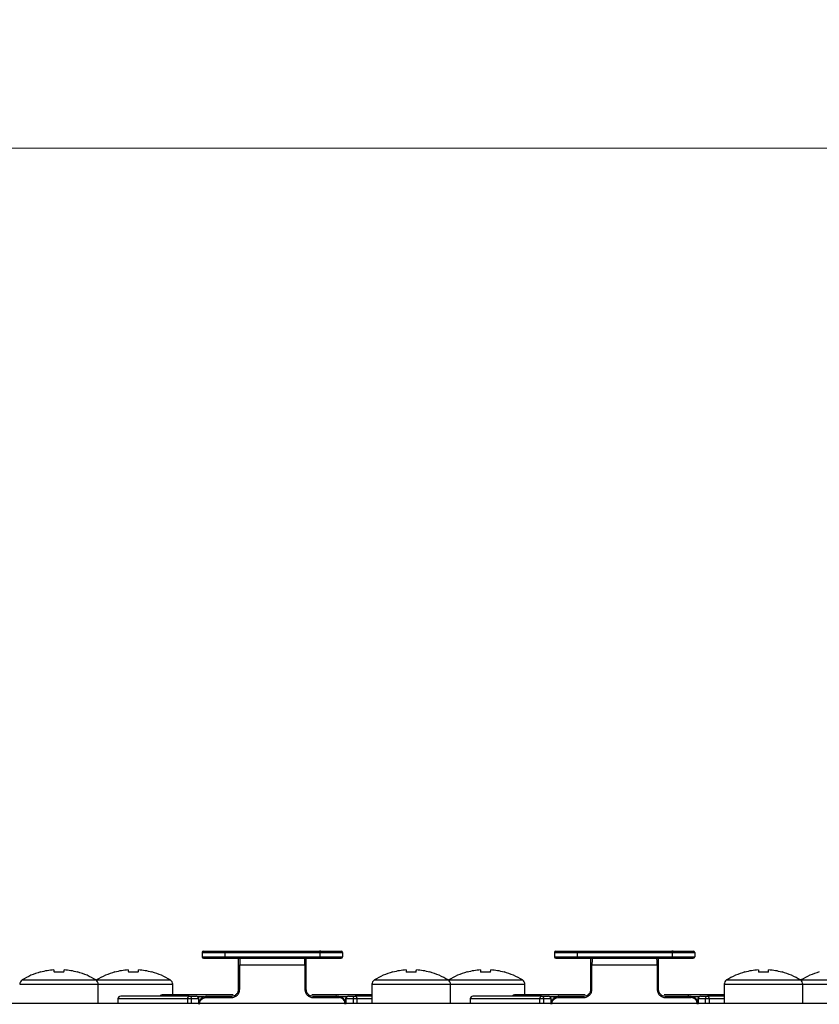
# Model space of a CAD drawing. Header units: millimetres. Extents: x 0 to 844, y -2 to 552.
# Tile 9 of 65: x 127 to 155, y 425 to 460. Entities that reach past the tile are written whole.
import ezdxf

# ---------------------------------------------------------------- set-up
doc = ezdxf.new("R2010")
doc.units = ezdxf.units.MM
doc.styles.add('SLDTEXTSTYLE3', font='TXT', dxfattribs={"width": 0.75})
doc.dimstyles.new('SLDDIMSTYLE4', dxfattribs={"dimtxt": 3.175, "dimasz": 3.175, "dimexe": 0, "dimexo": 0.0625, "dimgap": 0.79375, "dimtad": 0, "dimtih": 1, "dimtoh": 1, "dimdec": 1, "dimlfac": 2, "dimrnd": 1e-09, "dimzin": 4, "dimdsep": 46, "dimtxsty": 'SLDTEXTSTYLE3', "dimsah": 1, "dimcen": 0.09, "dimadec": 0, "dimazin": 1, "dimtfac": 1, "dimtdec": 1, "dimtofl": 0, "dimtmove": 0, "dimatfit": 3, "dimfxl": 1, "dimfrac": 2, "dimtolj": 1, "dimtzin": 12, "dimarcsym": 0})

# ---------------------------------------------------------------- blocks, each defined once
blk = doc.blocks.new('_D_5')
at = {"color": 1, "linetype": 'Continuous', "lineweight": 0}
for p, q in [((191.713, 459.714), (190.745, 459.714)), ((190.745, 459.714), (190.745, 454.673)), ((202.269, 459.714), (203.237, 459.714)), ((203.237, 459.714), (203.237, 454.673)), ((84.408, 425.952), (84.408, 458.316)), ((304.408, 425.952), (304.408, 458.316)), ((84.408, 455.141), (187.961, 455.141)), ((304.408, 455.141), (206.021, 455.141)), ((190.745, 454.673), (191.713, 454.673)), ((203.237, 454.673), (202.269, 454.673))]:
    blk.add_line(p, q, dxfattribs=at)
at = {"color": 1, "linetype": 'Continuous', "lineweight": 18}
for points in [[(84.408, 455.141), (87.583, 454.633), (87.583, 455.649)], [(304.408, 455.141), (301.233, 455.649), (301.233, 454.633)]]:
    blk.add_solid(points, dxfattribs=at)
at = {"color": 1, "linetype": 'Continuous', "lineweight": 18, "char_height": 3.175, "attachment_point": 1, "style": 'SLDTEXTSTYLE3'}
for s, insert in [('17.32', (191.713, 458.766)), ('440.0', (191.713, 454.016))]:
    blk.add_mtext(s, dxfattribs=dict(at, insert=insert))

msp = doc.modelspace()

# ---------------------------------------------------------------- linework, layer by layer
at = {"color": 7, "linetype": 'Continuous', "lineweight": 25}
for p, q in [((133.332, 426.482), (134.138, 426.482)), ((133.332, 426.482), (133.332, 426.332)), ((134.138, 426.482), (134.138, 426.332)), ((134.138, 426.482), (137.525, 426.482)), ((134.148, 426.532), (137.515, 426.532)), ((137.565, 426.532), (137.515, 426.532)), ((137.525, 426.482), (137.525, 426.332)), ((137.525, 426.482), (138.332, 426.482)), ((138.332, 426.482), (138.332, 426.332)), ((145.882, 426.482), (145.882, 426.332)), ((145.882, 426.482), (146.688, 426.482)), ((146.688, 426.482), (146.688, 426.332)), ((146.688, 426.482), (150.075, 426.482)), ((146.698, 426.532), (150.065, 426.532)), ((150.115, 426.532), (150.065, 426.532)), ((150.075, 426.482), (150.075, 426.332)), ((150.075, 426.482), (150.882, 426.482)), ((150.882, 426.482), (150.882, 426.332)), ((133.332, 426.332), (134.138, 426.332)), ((133.382, 426.282), (134.148, 426.282)), ((134.138, 426.332), (137.525, 426.332)), ((134.148, 426.282), (137.515, 426.282)), ((137.515, 426.282), (138.282, 426.282)), ((137.525, 426.332), (138.332, 426.332)), ((145.882, 426.332), (146.688, 426.332)), ((145.932, 426.282), (146.698, 426.282)), ((146.688, 426.332), (150.075, 426.332)), ((146.698, 426.282), (150.065, 426.282)), ((150.065, 426.282), (150.832, 426.282)), ((150.075, 426.332), (150.882, 426.332)), ((134.632, 425.182), (134.632, 426.032)), ((136.992, 426.032), (134.671, 426.032)), ((134.671, 425.182), (134.671, 426.032)), ((136.992, 426.032), (136.992, 425.182)), ((137.032, 426.032), (137.032, 425.182)), ((147.182, 425.182), (147.182, 426.032)), ((149.542, 426.032), (147.221, 426.032)), ((147.221, 425.182), (147.221, 426.032)), ((149.542, 426.032), (149.542, 425.182)), ((149.582, 426.032), (149.582, 425.182)), ((129.567, 425.508), (129.557, 425.501)), ((142.117, 425.508), (142.107, 425.501)), ((154.667, 425.508), (154.657, 425.501)), ((129.632, 424.682), (129.632, 425.355)), ((132.282, 424.982), (132.282, 425.355)), ((139.382, 425.355), (139.382, 424.682)), ((142.182, 424.682), (142.182, 425.355)), ((144.832, 424.982), (144.832, 425.355)), ((151.932, 425.355), (151.932, 424.682)), ((154.732, 424.682), (154.732, 425.355)), ((130.332, 424.832), (130.332, 424.682)), ((132.874, 424.932), (130.432, 424.932)), ((134.432, 424.982), (131.907, 424.982)), ((132.956, 424.832), (132.819, 424.832)), ((132.874, 424.932), (133.118, 424.932)), ((133.2, 424.832), (132.956, 424.832)), ((133.218, 424.682), (133.218, 424.832)), ((133.453, 424.882), (134.368, 424.882)), ((133.475, 424.932), (134.382, 424.932)), ((139.382, 424.982), (137.246, 424.982)), ((137.282, 424.932), (138.188, 424.932)), ((137.295, 424.882), (138.21, 424.882)), ((138.445, 424.832), (138.445, 424.682)), ((138.707, 424.832), (138.463, 424.832)), ((138.545, 424.932), (138.789, 424.932)), ((138.844, 424.832), (138.707, 424.832)), ((139.382, 424.932), (138.789, 424.932)), ((142.882, 424.832), (142.882, 424.682)), ((145.424, 424.932), (142.982, 424.932)), ((146.982, 424.982), (144.457, 424.982)), ((145.506, 424.832), (145.369, 424.832)), ((145.424, 424.932), (145.668, 424.932)), ((145.75, 424.832), (145.506, 424.832)), ((145.768, 424.682), (145.768, 424.832)), ((146.003, 424.882), (146.918, 424.882)), ((146.025, 424.932), (146.932, 424.932)), ((151.932, 424.982), (149.796, 424.982)), ((149.832, 424.932), (150.738, 424.932)), ((149.845, 424.882), (150.76, 424.882)), ((150.995, 424.832), (150.995, 424.682)), ((151.257, 424.832), (151.013, 424.832)), ((151.095, 424.932), (151.339, 424.932)), ((151.394, 424.832), (151.257, 424.832)), ((151.932, 424.932), (151.339, 424.932)), ((84.408, 424.682), (304.408, 424.682)), ((91.725, 424.682), (217.608, 424.682))]:
    msp.add_line(p, q, dxfattribs=at)
at = {"color": 8, "linetype": 'Continuous', "lineweight": 25}
for p, q in [((126.917, 425.508), (128.232, 425.508)), ((128.232, 425.508), (129.546, 425.508)), ((129.567, 425.508), (130.882, 425.508)), ((130.882, 425.508), (132.196, 425.508)), ((139.467, 425.508), (140.782, 425.508)), ((140.782, 425.508), (142.096, 425.508)), ((142.117, 425.508), (143.432, 425.508)), ((143.432, 425.508), (144.746, 425.508)), ((152.017, 425.508), (153.332, 425.508)), ((153.332, 425.508), (154.646, 425.508)), ((154.667, 425.508), (155.982, 425.508)), ((126.832, 425.355), (128.232, 425.355)), ((128.232, 425.355), (129.632, 425.355)), ((129.632, 425.355), (130.882, 425.355)), ((130.882, 425.355), (132.282, 425.355)), ((139.382, 425.355), (140.782, 425.355)), ((140.782, 425.355), (142.182, 425.355)), ((142.182, 425.355), (143.432, 425.355)), ((143.432, 425.355), (144.832, 425.355)), ((151.932, 425.355), (153.332, 425.355)), ((153.332, 425.355), (154.732, 425.355)), ((154.732, 425.355), (155.982, 425.355)), ((132.819, 424.832), (130.332, 424.832)), ((132.819, 424.682), (132.819, 424.832)), ((132.956, 424.682), (132.956, 424.832)), ((133.41, 424.907), (133.184, 424.907)), ((133.2, 424.832), (133.2, 424.682)), ((133.218, 424.832), (133.2, 424.832)), ((138.479, 424.907), (138.206, 424.907)), ((138.463, 424.832), (138.445, 424.832)), ((138.463, 424.682), (138.463, 424.832)), ((138.707, 424.832), (138.707, 424.682)), ((138.844, 424.832), (138.844, 424.682)), ((139.382, 424.832), (138.844, 424.832)), ((145.369, 424.832), (142.882, 424.832)), ((145.369, 424.682), (145.369, 424.832)), ((145.506, 424.682), (145.506, 424.832)), ((145.96, 424.907), (145.734, 424.907)), ((145.75, 424.832), (145.75, 424.682)), ((145.768, 424.832), (145.75, 424.832)), ((151.029, 424.907), (150.756, 424.907)), ((151.013, 424.832), (150.995, 424.832)), ((151.013, 424.682), (151.013, 424.832)), ((151.257, 424.832), (151.257, 424.682)), ((151.394, 424.832), (151.394, 424.682)), ((151.932, 424.832), (151.394, 424.832))]:
    msp.add_line(p, q, dxfattribs=at)
at = {"color": 7, "linetype": 'Continuous', "lineweight": 25, "flags": 128}
for points in [[(128.048, 425.868), (128.049, 425.863), (128.049, 425.857), (128.05, 425.849), (128.051, 425.839), (128.052, 425.828), (128.053, 425.816), (128.055, 425.803), (128.057, 425.787)], [(128.407, 425.787), (128.408, 425.803), (128.41, 425.816), (128.411, 425.828), (128.412, 425.839), (128.413, 425.849), (128.414, 425.857), (128.415, 425.863), (128.415, 425.868)], [(130.224, 425.787), (130.223, 425.79), (130.222, 425.791), (130.221, 425.792), (130.221, 425.793)], [(130.698, 425.868), (130.699, 425.863), (130.699, 425.857), (130.7, 425.849), (130.701, 425.839), (130.702, 425.828), (130.703, 425.816), (130.705, 425.803), (130.707, 425.787)], [(131.057, 425.787), (131.058, 425.803), (131.06, 425.816), (131.061, 425.828), (131.062, 425.839), (131.063, 425.849), (131.064, 425.857), (131.065, 425.863), (131.065, 425.868)], [(140.124, 425.787), (140.123, 425.79), (140.122, 425.791), (140.121, 425.792), (140.121, 425.793)], [(140.598, 425.868), (140.599, 425.863), (140.599, 425.857), (140.6, 425.849), (140.601, 425.839), (140.602, 425.828), (140.603, 425.816), (140.605, 425.803), (140.607, 425.787)], [(140.957, 425.787), (140.958, 425.803), (140.96, 425.816), (140.961, 425.828), (140.962, 425.839), (140.963, 425.849), (140.964, 425.857), (140.965, 425.863), (140.965, 425.868)], [(142.774, 425.787), (142.773, 425.79), (142.772, 425.791), (142.771, 425.792), (142.771, 425.793)], [(143.248, 425.868), (143.249, 425.863), (143.249, 425.857), (143.25, 425.849), (143.251, 425.839), (143.252, 425.828), (143.253, 425.816), (143.255, 425.803), (143.257, 425.787)], [(143.607, 425.787), (143.608, 425.803), (143.61, 425.816), (143.611, 425.828), (143.612, 425.839), (143.613, 425.849), (143.614, 425.857), (143.615, 425.863), (143.615, 425.868)], [(152.674, 425.787), (152.673, 425.79), (152.672, 425.791), (152.671, 425.792), (152.671, 425.793)], [(153.148, 425.868), (153.149, 425.863), (153.149, 425.857), (153.15, 425.849), (153.151, 425.839), (153.152, 425.828), (153.153, 425.816), (153.155, 425.803), (153.157, 425.787)], [(153.507, 425.787), (153.508, 425.803), (153.51, 425.816), (153.511, 425.828), (153.512, 425.839), (153.513, 425.849), (153.514, 425.857), (153.515, 425.863), (153.515, 425.868)], [(132.819, 424.832), (132.82, 424.851), (132.823, 424.87), (132.828, 424.887), (132.835, 424.902), (132.844, 424.915), (132.853, 424.924), (132.863, 424.93), (132.874, 424.932)], [(138.789, 424.932), (138.8, 424.93), (138.81, 424.924), (138.82, 424.915), (138.828, 424.902), (138.835, 424.887), (138.84, 424.87), (138.843, 424.851), (138.844, 424.832)], [(145.369, 424.832), (145.37, 424.851), (145.373, 424.87), (145.378, 424.887), (145.385, 424.902), (145.394, 424.915), (145.403, 424.924), (145.413, 424.93), (145.424, 424.932)], [(151.339, 424.932), (151.35, 424.93), (151.36, 424.924), (151.37, 424.915), (151.378, 424.902), (151.385, 424.887), (151.39, 424.87), (151.393, 424.851), (151.394, 424.832)]]:
    msp.add_lwpolyline(points, dxfattribs=at)
at = {"color": 7, "linetype": 'Continuous', "lineweight": 25}
for centre, radius, start, end in [((133.382, 426.482), 0.05, 90, 180), ((134.21, 426.494), 0.0729, 148.5856, 189.5047), ((137.453, 426.494), 0.0729, 350.4953, 31.4144), ((138.282, 426.482), 0.05, 0, 90), ((145.932, 426.482), 0.05, 90, 180), ((146.76, 426.494), 0.0729, 148.5856, 189.5047), ((150.003, 426.494), 0.0729, 350.4953, 31.4144), ((150.832, 426.482), 0.05, 0, 90), ((133.382, 426.332), 0.05, 180, 270), ((134.21, 426.32), 0.0728, 170.4921, 211.4176), ((137.453, 426.32), 0.0728, 328.5824, 9.5079), ((138.282, 426.332), 0.05, 270, 0), ((145.932, 426.332), 0.05, 180, 270), ((146.76, 426.32), 0.0728, 170.4921, 211.4176), ((150.003, 426.32), 0.0728, 328.5824, 9.5079), ((150.832, 426.332), 0.05, 270, 0), ((128.232, 423.382), 2.5, 105.3324, 121.7263), ((126.633, 425.115), 1.156, 35.5345, 35.859), ((128.231, 423.364), 2.511, 94.1877, 105.1693), ((128.232, 422.907), 2.885, 86.5211, 93.4789), ((128.232, 423.364), 2.511, 74.8305, 85.8122), ((128.141, 426.329), 0.923, 324.1, 324.5065), ((128.232, 423.382), 2.5, 58.2737, 74.6676), ((130.882, 423.382), 2.5, 105.3324, 121.7263), ((130.881, 423.364), 2.511, 94.1877, 105.1694), ((130.882, 422.907), 2.885, 86.5211, 93.4789), ((130.882, 423.364), 2.511, 74.8306, 85.8123), ((130.363, 426.636), 1.45, 324.1738, 324.4327), ((130.882, 423.382), 2.5, 58.2737, 74.6676), ((140.782, 423.382), 2.5, 105.3324, 121.7263), ((140.781, 423.364), 2.511, 94.1877, 105.1694), ((140.782, 422.907), 2.885, 86.5211, 93.4789), ((140.782, 423.364), 2.511, 74.8306, 85.8123), ((140.263, 426.636), 1.45, 324.1738, 324.4327), ((140.782, 423.382), 2.5, 58.2737, 74.6676), ((143.432, 423.382), 2.5, 105.3324, 121.7263), ((143.431, 423.364), 2.511, 94.1877, 105.1694), ((143.432, 422.907), 2.885, 86.5211, 93.4789), ((143.432, 423.364), 2.511, 74.8306, 85.8123), ((142.913, 426.636), 1.45, 324.1738, 324.4327), ((143.432, 423.382), 2.5, 58.2737, 74.6676), ((153.332, 423.382), 2.5, 105.3324, 121.7263), ((153.331, 423.364), 2.511, 94.1877, 105.1694), ((153.332, 422.907), 2.885, 86.5211, 93.4789), ((153.332, 423.364), 2.511, 74.8306, 85.8123), ((152.813, 426.636), 1.45, 324.1738, 324.4327), ((153.332, 423.382), 2.5, 58.2737, 74.6676), ((155.982, 423.382), 2.5, 105.3324, 121.7263), ((127.012, 425.355), 0.18, 121.7263, 180), ((129.452, 425.355), 0.18, 0, 58.2737), ((132.102, 425.355), 0.18, 0, 58.2737), ((139.562, 425.355), 0.18, 121.7263, 180), ((142.002, 425.355), 0.18, 0, 58.2737), ((144.652, 425.355), 0.18, 0, 58.2737), ((152.112, 425.355), 0.18, 121.7263, 180), ((154.552, 425.355), 0.18, 0, 58.2737), ((130.432, 424.832), 0.1, 90, 180), ((131.907, 424.907), 0.075, 90, 160.5288), ((132.864, 424.84), 0.0923, 354.8873, 83.7572), ((133.118, 424.832), 0.1, 0, 90), ((133.108, 424.84), 0.0923, 354.8923, 83.7523), ((138.545, 424.832), 0.1, 90, 180), ((138.555, 424.84), 0.0923, 96.2453, 185.1101), ((138.799, 424.84), 0.0923, 96.2453, 185.1101), ((142.982, 424.832), 0.1, 90, 180), ((144.457, 424.907), 0.075, 90, 160.5288), ((145.414, 424.84), 0.0923, 354.8899, 83.7547), ((145.668, 424.832), 0.1, 0, 90), ((145.658, 424.84), 0.0923, 354.8923, 83.7523), ((151.095, 424.832), 0.1, 90, 180), ((151.105, 424.84), 0.0923, 96.2453, 185.1101), ((151.349, 424.84), 0.0923, 96.2453, 185.1101)]:
    msp.add_arc(centre, radius, start, end, dxfattribs=at)
for points, knots in [([(133.382, 426.532), (133.392, 426.532), (133.413, 426.532), (133.584, 426.532), (133.836, 426.532), (134.046, 426.532), (134.148, 426.532)], [0, 0, 0, 0, 0.242455, 0.499999, 0.757544, 1, 1, 1, 1]), ([(137.515, 426.532), (137.617, 426.532), (137.827, 426.532), (138.079, 426.532), (138.25, 426.532), (138.271, 426.532), (138.282, 426.532)], [0, 0, 0, 0, 0.242456, 0.5, 0.757545, 1, 1, 1, 1]), ([(145.932, 426.532), (145.942, 426.532), (145.963, 426.532), (146.134, 426.532), (146.386, 426.532), (146.596, 426.532), (146.698, 426.532)], [0, 0, 0, 0, 0.242455, 0.499999, 0.757544, 1, 1, 1, 1]), ([(150.065, 426.532), (150.167, 426.532), (150.377, 426.532), (150.629, 426.532), (150.8, 426.532), (150.821, 426.532), (150.832, 426.532)], [0, 0, 0, 0, 0.242456, 0.5, 0.757545, 1, 1, 1, 1]), ([(134.632, 426.032), (134.632, 426.071), (134.632, 426.148), (134.632, 426.251), (134.632, 426.289), (134.632, 426.309)], [0, 0, 0, 0, 0.32896, 0.660966, 1, 1, 1, 1]), ([(134.682, 426.282), (134.681, 426.28), (134.68, 426.278), (134.678, 426.268), (134.676, 426.253), (134.674, 426.223), (134.673, 426.171), (134.671, 426.112), (134.671, 426.064), (134.671, 426.032)], [0, 0, 0, 0, 0.17252, 0.22367, 0.251305, 0.501079, 0.633912, 0.761364, 1, 1, 1, 1]), ([(136.992, 426.032), (136.992, 426.064), (136.992, 426.112), (136.991, 426.171), (136.989, 426.223), (136.987, 426.253), (136.985, 426.268), (136.984, 426.278), (136.982, 426.28), (136.982, 426.282)], [0, 0, 0, 0, 0.2386343, 0.3660867, 0.4989258, 0.7486971, 0.776308, 0.8274589, 1, 1, 1, 1]), ([(137.032, 426.332), (137.032, 426.327), (137.032, 426.318), (137.032, 426.249), (137.032, 426.165), (137.032, 426.09), (137.032, 426.051), (137.032, 426.032)], [0, 0, 0, 0, 0.2519598, 0.5057207, 0.7545581, 0.8768998, 1, 1, 1, 1]), ([(147.182, 426.032), (147.182, 426.071), (147.182, 426.148), (147.182, 426.251), (147.182, 426.289), (147.182, 426.309)], [0, 0, 0, 0, 0.32896, 0.660966, 1, 1, 1, 1]), ([(147.232, 426.282), (147.231, 426.28), (147.23, 426.278), (147.228, 426.268), (147.226, 426.253), (147.224, 426.223), (147.223, 426.171), (147.221, 426.112), (147.221, 426.064), (147.221, 426.032)], [0, 0, 0, 0, 0.17252, 0.22367, 0.251305, 0.501079, 0.633912, 0.761364, 1, 1, 1, 1]), ([(149.542, 426.032), (149.542, 426.064), (149.542, 426.112), (149.541, 426.171), (149.539, 426.223), (149.537, 426.253), (149.535, 426.268), (149.534, 426.278), (149.532, 426.28), (149.532, 426.282)], [0, 0, 0, 0, 0.2386343, 0.3660867, 0.4989258, 0.7486971, 0.776308, 0.8274589, 1, 1, 1, 1]), ([(149.582, 426.332), (149.582, 426.327), (149.582, 426.318), (149.582, 426.249), (149.582, 426.165), (149.582, 426.09), (149.582, 426.051), (149.582, 426.032)], [0, 0, 0, 0, 0.2519598, 0.5057207, 0.7545581, 0.8768998, 1, 1, 1, 1]), ([(134.632, 426.032), (134.632, 426.032), (134.633, 426.032), (134.642, 426.032), (134.655, 426.032), (134.665, 426.032), (134.671, 426.032)], [0, 0, 0, 0, 0.25001, 0.500018, 0.749989, 1, 1, 1, 1]), ([(137.032, 426.032), (137.031, 426.032), (137.03, 426.032), (137.021, 426.032), (137.009, 426.032), (136.998, 426.032), (136.992, 426.032)], [0, 0, 0, 0, 0.250009, 0.500014, 0.750004, 1, 1, 1, 1]), ([(147.182, 426.032), (147.182, 426.032), (147.183, 426.032), (147.192, 426.032), (147.205, 426.032), (147.215, 426.032), (147.221, 426.032)], [0, 0, 0, 0, 0.250007, 0.499983, 0.749993, 1, 1, 1, 1]), ([(149.582, 426.032), (149.581, 426.032), (149.58, 426.032), (149.571, 426.032), (149.559, 426.032), (149.548, 426.032), (149.542, 426.032)], [0, 0, 0, 0, 0.250009, 0.500014, 0.750004, 1, 1, 1, 1]), ([(134.368, 424.882), (134.409, 424.886), (134.489, 424.896), (134.59, 424.967), (134.658, 425.066), (134.667, 425.144), (134.671, 425.182)], [0, 0, 0, 0, 0.263156, 0.51764, 0.763231, 1, 1, 1, 1]), ([(134.382, 424.932), (134.414, 424.935), (134.477, 424.942), (134.547, 424.99), (134.59, 425.04), (134.614, 425.085), (134.629, 425.132), (134.631, 425.165), (134.632, 425.182)], [0, 0, 0, 0, 0.250537, 0.500146, 0.627767, 0.753416, 0.877384, 1, 1, 1, 1]), ([(134.632, 425.182), (134.632, 425.182), (134.633, 425.182), (134.642, 425.182), (134.655, 425.182), (134.665, 425.182), (134.671, 425.182)], [0, 0, 0, 0, 0.25001, 0.500018, 0.749989, 1, 1, 1, 1]), ([(136.992, 425.182), (136.997, 425.144), (137.005, 425.066), (137.074, 424.967), (137.174, 424.896), (137.254, 424.886), (137.295, 424.882)], [0, 0, 0, 0, 0.236789, 0.48239, 0.736866, 1, 1, 1, 1]), ([(137.032, 425.182), (137.031, 425.182), (137.03, 425.182), (137.021, 425.182), (137.009, 425.182), (136.998, 425.182), (136.992, 425.182)], [0, 0, 0, 0, 0.249993, 0.499992, 0.749997, 1, 1, 1, 1]), ([(137.032, 425.182), (137.033, 425.165), (137.034, 425.132), (137.05, 425.085), (137.073, 425.04), (137.116, 424.99), (137.186, 424.942), (137.25, 424.935), (137.282, 424.932)], [0, 0, 0, 0, 0.122598, 0.246564, 0.372214, 0.49986, 0.749464, 1, 1, 1, 1]), ([(146.918, 424.882), (146.959, 424.886), (147.039, 424.896), (147.14, 424.967), (147.208, 425.066), (147.217, 425.144), (147.221, 425.182)], [0, 0, 0, 0, 0.263162, 0.517643, 0.763232, 1, 1, 1, 1]), ([(146.932, 424.932), (146.964, 424.935), (147.027, 424.942), (147.097, 424.99), (147.14, 425.04), (147.164, 425.085), (147.179, 425.132), (147.181, 425.165), (147.182, 425.182)], [0, 0, 0, 0, 0.250537, 0.500146, 0.627767, 0.753416, 0.877384, 1, 1, 1, 1]), ([(147.182, 425.182), (147.182, 425.182), (147.183, 425.182), (147.192, 425.182), (147.205, 425.182), (147.215, 425.182), (147.221, 425.182)], [0, 0, 0, 0, 0.250007, 0.499983, 0.749993, 1, 1, 1, 1]), ([(149.542, 425.182), (149.547, 425.144), (149.555, 425.066), (149.624, 424.967), (149.724, 424.896), (149.804, 424.886), (149.845, 424.882)], [0, 0, 0, 0, 0.236789, 0.48239, 0.736866, 1, 1, 1, 1]), ([(149.582, 425.182), (149.581, 425.182), (149.58, 425.182), (149.571, 425.182), (149.559, 425.182), (149.548, 425.182), (149.542, 425.182)], [0, 0, 0, 0, 0.249993, 0.499992, 0.749997, 1, 1, 1, 1]), ([(149.582, 425.182), (149.583, 425.165), (149.584, 425.132), (149.6, 425.085), (149.623, 425.04), (149.666, 424.99), (149.736, 424.942), (149.8, 424.935), (149.832, 424.932)], [0, 0, 0, 0, 0.122598, 0.246564, 0.372214, 0.49986, 0.749464, 1, 1, 1, 1]), ([(133.22, 424.642), (133.221, 424.662), (133.223, 424.702), (133.24, 424.76), (133.266, 424.812), (133.308, 424.867), (133.377, 424.919), (133.441, 424.927), (133.475, 424.932)], [0, 0, 0, 0, 0.132982, 0.265193, 0.396668, 0.527477, 0.74712, 1, 1, 1, 1]), ([(133.237, 424.642), (133.24, 424.673), (133.246, 424.737), (133.296, 424.816), (133.368, 424.871), (133.425, 424.878), (133.453, 424.882)], [0, 0, 0, 0, 0.24912, 0.498645, 0.748972, 1, 1, 1, 1]), ([(133.475, 424.932), (133.472, 424.931), (133.466, 424.93), (133.459, 424.918), (133.454, 424.901), (133.453, 424.888), (133.453, 424.882)], [0, 0, 0, 0, 0.250006, 0.500032, 0.750012, 1, 1, 1, 1]), ([(134.382, 424.932), (134.38, 424.931), (134.376, 424.93), (134.372, 424.918), (134.369, 424.901), (134.368, 424.888), (134.368, 424.882)], [0, 0, 0, 0, 0.249999, 0.500027, 0.750013, 1, 1, 1, 1]), ([(137.282, 424.932), (137.283, 424.931), (137.287, 424.93), (137.291, 424.918), (137.295, 424.901), (137.295, 424.888), (137.295, 424.882)], [0, 0, 0, 0, 0.250001, 0.500027, 0.750013, 1, 1, 1, 1]), ([(138.079, 424.882), (138.079, 424.888), (138.08, 424.901), (138.085, 424.918), (138.092, 424.93), (138.098, 424.931), (138.101, 424.932)], [0, 0, 0, 0, 0.24999, 0.499977, 0.750003, 1, 1, 1, 1]), ([(138.202, 424.909), (138.184, 424.916), (138.147, 424.929), (138.109, 424.928), (138.09, 424.928)], [0, 0, 0, 0, 0.5022645, 1, 1, 1, 1]), ([(138.188, 424.932), (138.191, 424.931), (138.197, 424.93), (138.204, 424.918), (138.209, 424.901), (138.21, 424.888), (138.21, 424.882)], [0, 0, 0, 0, 0.250003, 0.500026, 0.750015, 1, 1, 1, 1]), ([(138.188, 424.932), (138.222, 424.927), (138.286, 424.919), (138.355, 424.867), (138.397, 424.812), (138.423, 424.76), (138.44, 424.702), (138.442, 424.662), (138.444, 424.642)], [0, 0, 0, 0, 0.2528562, 0.4725253, 0.6033146, 0.7347899, 0.8670012, 1, 1, 1, 1]), ([(138.427, 424.642), (138.423, 424.673), (138.417, 424.737), (138.367, 424.816), (138.296, 424.871), (138.239, 424.878), (138.21, 424.882)], [0, 0, 0, 0, 0.249118, 0.498664, 0.748981, 1, 1, 1, 1]), ([(145.77, 424.642), (145.771, 424.662), (145.773, 424.702), (145.79, 424.76), (145.816, 424.812), (145.858, 424.867), (145.927, 424.919), (145.991, 424.927), (146.025, 424.932)], [0, 0, 0, 0, 0.132982, 0.265193, 0.396668, 0.527477, 0.74712, 1, 1, 1, 1]), ([(145.787, 424.642), (145.79, 424.673), (145.796, 424.737), (145.846, 424.816), (145.918, 424.871), (145.975, 424.878), (146.003, 424.882)], [0, 0, 0, 0, 0.249122, 0.498649, 0.748978, 1, 1, 1, 1]), ([(146.025, 424.932), (146.022, 424.931), (146.016, 424.93), (146.009, 424.918), (146.004, 424.901), (146.003, 424.888), (146.003, 424.882)], [0, 0, 0, 0, 0.250005, 0.500029, 0.750009, 1, 1, 1, 1]), ([(146.932, 424.932), (146.93, 424.931), (146.926, 424.93), (146.922, 424.918), (146.919, 424.901), (146.918, 424.888), (146.918, 424.882)], [0, 0, 0, 0, 0.249999, 0.500027, 0.750013, 1, 1, 1, 1]), ([(149.832, 424.932), (149.833, 424.931), (149.837, 424.93), (149.841, 424.918), (149.845, 424.901), (149.845, 424.888), (149.845, 424.882)], [0, 0, 0, 0, 0.250001, 0.500018, 0.750012, 1, 1, 1, 1]), ([(150.629, 424.882), (150.629, 424.888), (150.63, 424.901), (150.635, 424.918), (150.642, 424.93), (150.648, 424.931), (150.651, 424.932)], [0, 0, 0, 0, 0.249993, 0.499979, 0.750004, 1, 1, 1, 1]), ([(150.752, 424.909), (150.734, 424.916), (150.697, 424.929), (150.659, 424.928), (150.64, 424.928)], [0, 0, 0, 0, 0.5022645, 1, 1, 1, 1]), ([(150.738, 424.932), (150.741, 424.931), (150.747, 424.93), (150.754, 424.918), (150.759, 424.901), (150.76, 424.888), (150.76, 424.882)], [0, 0, 0, 0, 0.250003, 0.500026, 0.750015, 1, 1, 1, 1]), ([(150.738, 424.932), (150.772, 424.927), (150.836, 424.919), (150.905, 424.867), (150.947, 424.812), (150.973, 424.76), (150.99, 424.702), (150.992, 424.662), (150.994, 424.642)], [0, 0, 0, 0, 0.2528562, 0.4725253, 0.6033146, 0.7347899, 0.8670012, 1, 1, 1, 1]), ([(150.977, 424.642), (150.973, 424.673), (150.967, 424.737), (150.917, 424.816), (150.846, 424.871), (150.789, 424.878), (150.76, 424.882)], [0, 0, 0, 0, 0.249118, 0.498664, 0.748981, 1, 1, 1, 1])]:
    msp.add_open_spline(points, degree=3, knots=knots, dxfattribs=at)

# ---------------------------------------------------------------- dimensions: what is measured, and where the dimension line sits
at = {"color": 1, "linetype": 'Continuous', "lineweight": 18}
dim = msp.add_linear_dim(base=(304.408, 455.141), p1=(84.408, 424.682), p2=(304.408, 424.682), dimstyle='SLDDIMSTYLE4', dxfattribs=at)
dim.commit()
dim.dimension.update_dxf_attribs({"geometry": '_D_5', "text_midpoint": (196.991, 455.141), "dimtype": 160})

doc.saveas('drawing.dxf')
